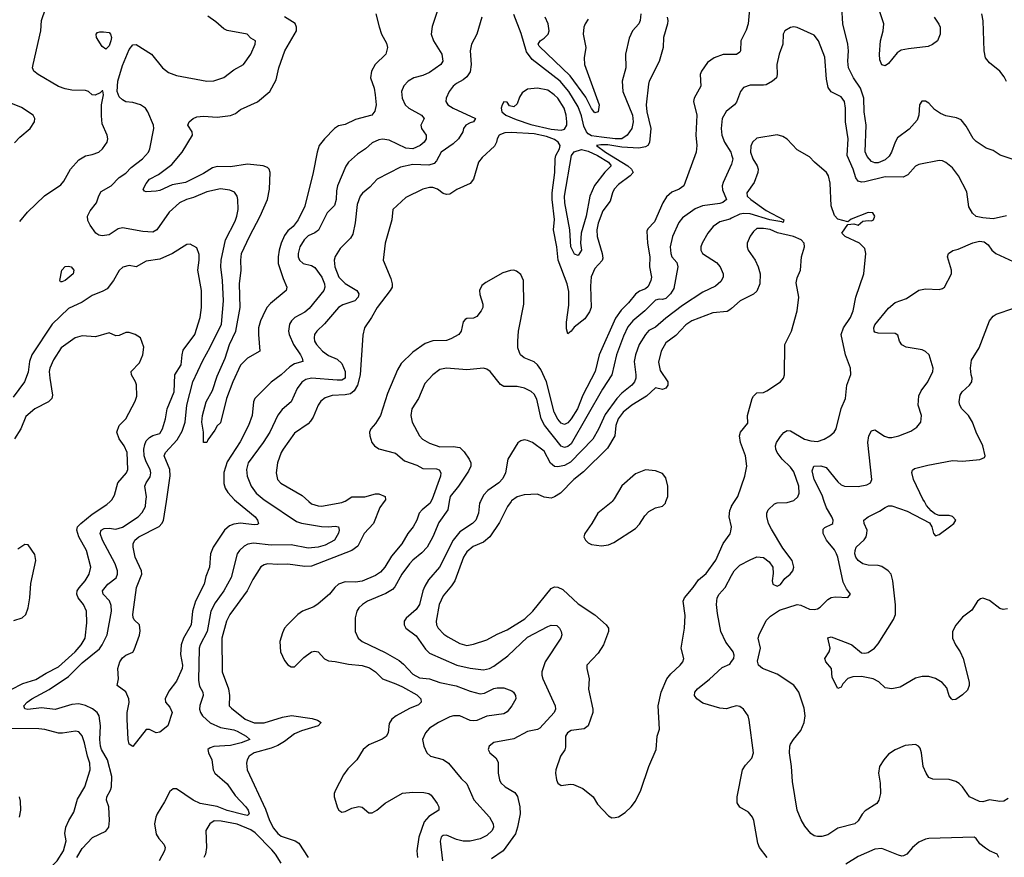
# Model space of a CAD drawing. Header units: inches. Extents: x 1954678 to 2060271, y 904822 to 1016299.
# Tile 245 of 256: x 2005780 to 2011617, y 957892 to 962855. Entities that reach past the tile are written whole.
import ezdxf

# ---------------------------------------------------------------- set-up
doc = ezdxf.new("R2010")
doc.units = ezdxf.units.IN
doc.header["$MEASUREMENT"] = 0
for name, color, linetype in [('C0905', 7, 'Continuous'), ('C0906', 7, 'Continuous'), ('C0915', 7, 'Continuous'), ('C0916', 7, 'Continuous')]:
    doc.layers.add(name, color=color, linetype=linetype)

msp = doc.modelspace()

# ---------------------------------------------------------------- linework, layer by layer
at = {"layer": 'C0905', "color": 5}
for points, elevation in [([(2005730, 958886.6), (2005798.7, 958921.3), (2005875.1, 958944.9), (2005936.7, 958983.3), (2006010, 959020.7), (2006109.9, 959110), (2006144.7, 959150), (2006168.6, 959190), (2006179, 959281), (2006177, 959350), (2006157.5, 959390), (2006126.2, 959430), (2006119.3, 959450), (2006121.7, 959470), (2006132, 959488), (2006168.2, 959530), (2006192.4, 959570), (2006202.8, 959610), (2006175.8, 959710), (2006131, 959790), (2006118.4, 959830), (2006122.7, 959850), (2006142.6, 959870), (2006210, 959925.1), (2006297, 959983), (2006315.9, 960000)], 680), ([(2006119.5, 957890), (2006150, 957943.6), (2006211.4, 958008.6), (2006290, 958046.7), (2006308.9, 958071.1), (2006312, 958110), (2006308.2, 958190), (2006295.5, 958230), (2006296.5, 958250), (2006318.2, 958290), (2006323.5, 958310), (2006325.7, 958370), (2006299.7, 958470), (2006265.3, 958530), (2006259.6, 958550), (2006255.4, 958590), (2006259.9, 958670), (2006251.2, 958730), (2006240.2, 958750), (2006212.4, 958772.4), (2006170, 958791.3), (2006130, 958800.4), (2006090, 958797.6), (2005990, 958768.3), (2005910, 958777.4), (2005827.9, 958767.9), (2005811.5, 958771.5), (2005805.1, 958790), (2005823.5, 958810), (2005853, 958830), (2005954.7, 958885.3), (2006070, 958962.9), (2006150, 959044.2), (2006253.3, 959126.7), (2006269.9, 959150), (2006298.7, 959210), (2006323.6, 959350), (2006323.2, 959383.2), (2006312.1, 959412.1), (2006274.5, 959450), (2006271.7, 959470), (2006303.5, 959510), (2006352.2, 959547.8), (2006360.6, 959570), (2006359.2, 959590), (2006346.6, 959630), (2006270.5, 959770), (2006257.8, 959810), (2006264, 959830), (2006280.8, 959839.2), (2006310, 959841.4), (2006350, 959837), (2006390, 959848.9), (2006481.8, 959910), (2006505.8, 959934.2), (2006525.7, 959970), (2006528.7, 960000)], 660), ([(2007065.6, 960000), (2007176.1, 959910), (2007190.2, 959890), (2007195.3, 959870), (2007190, 959862.9), (2007170, 959861.5), (2007090, 959871.3), (2007050, 959865.2), (2007024.8, 959855.2), (2006995.2, 959830), (2006926.3, 959730), (2006911.5, 959690), (2006905.5, 959610), (2006884.2, 959555.8), (2006874.3, 959510), (2006822.5, 959410), (2006804.5, 959350), (2006796.1, 959270), (2006750.7, 959190), (2006738.1, 959150), (2006734.3, 959094.3), (2006745.5, 959030), (2006743.2, 959010), (2006710, 958934.7), (2006663.3, 958876.7), (2006642.6, 958830), (2006644.9, 958810), (2006670, 958780.7), (2006683, 958750), (2006658, 958670), (2006610, 958632.3), (2006589.3, 958629.3), (2006550, 958649), (2006530, 958648.7), (2006450, 958549), (2006430, 958562), (2006423.6, 958590), (2006416.4, 958710), (2006418, 958750), (2006428.5, 958808.5), (2006427.3, 958830), (2006410, 958871.8), (2006357.2, 958910), (2006366, 958950), (2006360.9, 959010), (2006373.6, 959050), (2006390, 959074), (2006410, 959090.4), (2006450, 959107.7), (2006459.4, 959120.6), (2006490, 959207.3), (2006494.6, 959234.6), (2006490, 959269), (2006458.4, 959298.4), (2006452.1, 959312.1), (2006450.8, 959330.8), (2006471.6, 959490), (2006505, 959570), (2006502.2, 959590), (2006464.8, 959670), (2006451.9, 959730), (2006453.1, 959750), (2006463.1, 959770), (2006486.9, 959790), (2006607.3, 959852.7), (2006623.7, 959870), (2006632.2, 959887.8), (2006649.5, 960000)], 640), ([(2007244.9, 960000), (2007420.7, 959880.7), (2007450, 959870.7), (2007570, 959851.4), (2007610.7, 959849.3), (2007650, 959853.7), (2007670, 959850.2), (2007674.7, 959830), (2007670, 959812.7), (2007646.5, 959770), (2007590, 959741.8), (2007550, 959728.5), (2007490, 959723.7), (2007390, 959742.5), (2007270, 959741.8), (2007166, 959754), (2007132.2, 959747.8), (2007110, 959735.1), (2007083.2, 959710), (2007069.2, 959690), (2007033.6, 959550), (2006990.1, 959469.9), (2006939.6, 959400.4), (2006913.1, 959350), (2006890.5, 959230), (2006849.6, 959150), (2006844, 959130), (2006839.2, 958939.2), (2006846.5, 958906.5), (2006866, 958870), (2006868.4, 958850), (2006848.7, 958791.3), (2006846.3, 958770), (2006851.3, 958750), (2006863.1, 958730), (2006910, 958688.6), (2006970, 958660.3), (2007050, 958646.2), (2007070, 958638.8), (2007123.6, 958610), (2007143.8, 958590), (2007092.2, 958570), (2007030, 958554.6), (2006930, 958548), (2006910, 958541), (2006895.3, 958530), (2006898.9, 958510), (2006918.2, 958470), (2006926.5, 958410), (2006937.5, 958390), (2007010, 958327.6), (2007057.6, 958257.6), (2007120.9, 958190), (2007134.3, 958170), (2007140.2, 958150), (2007130, 958138.7), (2007110, 958142.4), (2007010, 958168.4), (2006950, 958192.4), (2006849.7, 958210), (2006809.3, 958229.3), (2006710, 958297.7), (2006690, 958297.4), (2006670, 958281.7), (2006639, 958221), (2006595, 958150), (2006586.3, 958130), (2006578.6, 958090), (2006589, 958029), (2006604, 958004), (2006634.3, 957970), (2006642, 957950), (2006638.6, 957930), (2006607.8, 957870)], 660), ([(2007940.9, 960000), (2007915.3, 959964.7), (2007878.1, 959870), (2007822.7, 959810), (2007785, 959735), (2007749.2, 959710), (2007510, 959616.6), (2007470, 959614.4), (2007370, 959628.5), (2007310, 959626), (2007250, 959630.5), (2007230, 959625.2), (2007210, 959612.3), (2007161.6, 959538.4), (2007128.8, 959470), (2007025.5, 959330), (2007006.7, 959290), (2006977.5, 959190), (2006979.6, 958990), (2007018.8, 958890), (2007024.4, 958850), (2007022, 958790), (2007036.2, 958776.2), (2007116.5, 958710), (2007170, 958688.9), (2007230, 958687.7), (2007337.5, 958722.5), (2007391.4, 958731.4), (2007514.5, 958714.5), (2007544.8, 958704.8), (2007568, 958690), (2007550, 958669.8), (2007450, 958641.3), (2007410, 958623.7), (2007350, 958577), (2007310, 958553.3), (2007270, 958537.5), (2007170, 958509.8), (2007139.7, 958490), (2007127.8, 958470), (2007124.3, 958450), (2007128.6, 958410), (2007237.1, 958177.1), (2007261.2, 958110), (2007284.3, 958064.3), (2007310, 958032.2), (2007330, 958016.3), (2007413, 957990), (2007435.6, 957975.6), (2007490.8, 957890)], 680), ([(2008217.9, 960000), (2008212.7, 959990), (2008165.2, 959950), (2008148.4, 959930), (2008134.8, 959890), (2008113.2, 959850), (2008080.9, 959810), (2008044.6, 959750), (2007983.3, 959676.7), (2007944.3, 959610), (2007919.1, 959580.9), (2007890, 959560.7), (2007810, 959528.1), (2007770, 959522.1), (2007710, 959524.3), (2007670, 959510.6), (2007647.6, 959490), (2007616.9, 959450), (2007550, 959392.7), (2007523.2, 959376.8), (2007455.8, 959350), (2007428.7, 959330), (2007366.7, 959270), (2007350, 959249.4), (2007337.4, 959222.6), (2007322.6, 959170), (2007326.9, 959110), (2007350, 959058.4), (2007370, 959032.4), (2007390, 959019.5), (2007410, 959019.5), (2007465.3, 959074.7), (2007510, 959108.9), (2007530, 959113.1), (2007549, 959109), (2007587.4, 959067.4), (2007610, 959055.8), (2007650, 959052.2), (2007730, 959035.5), (2007810, 959028.9), (2007853.4, 959013.4), (2007889.3, 958990), (2007930, 958948.4), (2008010, 958920.1), (2008050, 958901), (2008133.7, 958853.7), (2008157.8, 958830), (2008160.8, 958810), (2008145.1, 958794.9), (2008090, 958773.3), (2008012.3, 958730), (2007986.4, 958710), (2007970, 958683.7), (2007964.2, 958630), (2007953.2, 958606.8), (2007928.4, 958591.6), (2007850, 958558.1), (2007816.6, 958530), (2007779.2, 958470), (2007724.8, 958415.2), (2007699.4, 958380.6), (2007651.6, 958290), (2007643.6, 958270), (2007643.6, 958250), (2007663.9, 958183.9), (2007671.3, 958171.3), (2007690, 958158.9), (2007710, 958162.3), (2007750, 958183.1), (2007790, 958192.7), (2007810, 958188), (2007850, 958155.8), (2007870, 958155.3), (2007897.6, 958170), (2007947.6, 958212.4), (2008050, 958272.6), (2008110, 958277.7), (2008176.1, 958276.1), (2008204.9, 958270), (2008219.4, 958259.4), (2008255.5, 958210), (2008265.2, 958190), (2008265.3, 958170), (2008206, 958134), (2008178, 958102), (2008146.6, 958010), (2008135.3, 957930), (2008139, 957890)], 720), ([(2007494.9, 960000), (2007510, 959986.6), (2007550, 959973.6), (2007570, 959972.3), (2007690, 959995), (2007703.8, 960000)], 680), ([(2008326.1, 960000), (2008317.8, 959950), (2008265, 959875), (2008229.1, 959790.9), (2008196, 959730), (2008164.5, 959695.5), (2008110, 959652.2), (2008090, 959630.7), (2008045.6, 959570), (2008004.7, 959495.3), (2007990, 959478.5), (2007950, 959454.6), (2007842.6, 959410), (2007811.6, 959390), (2007791.3, 959370), (2007779.2, 959350), (2007768.2, 959310), (2007768.2, 959230), (2007787.3, 959190), (2007809.6, 959169.6), (2007946, 959106), (2008030, 959056.9), (2008056.2, 959036.2), (2008110, 958976), (2008150, 958954.4), (2008210, 958950.1), (2008270, 958928.4), (2008367.1, 958907.1), (2008450, 958875.6), (2008510, 958861), (2008535.3, 958864.7), (2008590, 958891.1), (2008610, 958896.2), (2008650, 958895.2), (2008697.4, 958877.4), (2008707.3, 958870), (2008719.1, 958850), (2008720.5, 958830), (2008698, 958790), (2008670, 958753.3), (2008650, 958742.3), (2008550, 958727.9), (2008490, 958703.2), (2008470, 958700.2), (2008450, 958702.5), (2008390, 958730.5), (2008351.3, 958730), (2008330, 958724.2), (2008262, 958690), (2008210, 958656), (2008185.7, 958630), (2008168.5, 958590), (2008175.3, 958550), (2008192.7, 958510), (2008214.8, 958490), (2008290, 958470.2), (2008322, 958450), (2008397.6, 958357.6), (2008430, 958326.4), (2008472.1, 958232.1), (2008564.9, 958130), (2008586.9, 958090), (2008589.1, 958070), (2008580.7, 958050), (2008550, 958021.4), (2008510, 958001.5), (2008450, 957986.9), (2008410, 957986.5), (2008370, 957996.8), (2008310, 958023.5), (2008290, 958021.1), (2008284, 958016), (2008278, 958010), (2008271.8, 957988.2), (2008287.1, 957870)], 740), ([(2008511.2, 960000), (2008506.2, 959990), (2008500.2, 959930), (2008484.5, 959890), (2008464.4, 959870), (2008390, 959819.8), (2008349.2, 959770.8), (2008268.2, 959611.8), (2008204, 959536), (2008180.9, 959499.1), (2008169.4, 959470), (2008150, 959389.7), (2008130, 959360.4), (2008071.5, 959308.5), (2008059.5, 959290), (2008058.7, 959270), (2008069.4, 959249.4), (2008130, 959204.7), (2008184.8, 959124.8), (2008210, 959102), (2008370.6, 959030.6), (2008450, 959012.8), (2008530, 959002.6), (2008566, 959010), (2008590, 959023.9), (2008674.6, 959085.4), (2008790, 959195.9), (2008910, 959259.6), (2008930, 959267), (2008964.7, 959264.7), (2008980.5, 959250), (2008990.3, 959230), (2008993.4, 959210), (2008987.2, 959190), (2008895.4, 959050), (2008874.5, 958990), (2008874.7, 958970), (2008881.5, 958950), (2008954, 958790), (2008956.4, 958770), (2008949.4, 958750), (2008864.1, 958655.9), (2008850, 958649), (2008790, 958636.8), (2008710, 958593.8), (2008590, 958572.8), (2008563.8, 958550), (2008558, 958530), (2008568, 958510), (2008601.8, 958481.8), (2008616.3, 958456.3), (2008616.9, 958390), (2008624.7, 958350), (2008632.8, 958332.8), (2008657.6, 958310), (2008715.2, 958275.2), (2008731, 958251), (2008745.2, 958190), (2008746.2, 958150), (2008731.9, 958070), (2008718.8, 958030), (2008646, 957930), (2008576.9, 957883.1)], 760), ([(2008693.9, 960000), (2008671, 959970), (2008624.3, 959875.7), (2008567.1, 959790), (2008530, 959758.1), (2008467.5, 959732.5), (2008430, 959702.5), (2008411.4, 959670), (2008358.9, 959530), (2008339.9, 959500.1), (2008290, 959441.8), (2008267.5, 959390), (2008248.8, 959290), (2008250.2, 959270), (2008260.7, 959250), (2008294.4, 959214.4), (2008317.5, 959197.5), (2008390, 959158.5), (2008430, 959147.7), (2008470, 959155.2), (2008550, 959180.2), (2008610, 959214.7), (2008670, 959239.3), (2008774.6, 959305.4), (2008822.2, 959350), (2008930, 959484.7), (2008950, 959493.7), (2008970, 959492.7), (2008998.9, 959478.9), (2009090, 959393), (2009188.6, 959328.6), (2009257.3, 959270), (2009270.8, 959250), (2009271, 959230), (2009240.3, 959150), (2009210, 959100.9), (2009142, 959030), (2009141.6, 959010), (2009156, 958950), (2009152.7, 958887.3), (2009178.4, 958770), (2009177.3, 958750), (2009150.4, 958670), (2009127, 958653), (2009050, 958643), (2009027.6, 958630), (2009015.2, 958610), (2009016.5, 958543.5), (2009011.5, 958528.5), (2008985.5, 958490), (2008958, 958410), (2008957.1, 958390), (2008963, 958350), (2008971, 958330), (2008990, 958317.3), (2009044.5, 958324.5), (2009062.5, 958322.5), (2009118.8, 958298.8), (2009178.8, 958250), (2009205.5, 958205.5), (2009270, 958138), (2009290, 958126), (2009310, 958126.8), (2009330, 958130.7), (2009370, 958158), (2009404.5, 958190), (2009430, 958224), (2009462.4, 958290), (2009509.6, 958430), (2009554, 958530), (2009559.6, 958610), (2009572.6, 958650), (2009566, 958790), (2009582, 958870), (2009616.9, 958950), (2009640.5, 958979.5), (2009696.2, 959030), (2009711.8, 959050), (2009717, 959070), (2009701.6, 959130), (2009720.4, 959250), (2009724.2, 959324.2), (2009712.4, 959410), (2009721, 959430), (2009772.8, 959490), (2009804.2, 959535.8), (2009850, 959573.1), (2009907.4, 959652.6), (2009950, 959750.4), (2009991, 959809), (2009996.4, 959823.6), (2009998.9, 959850), (2009986, 959910), (2009990, 959946), (2009999.1, 959970), (2010000, 959971.5)], 780), ([(2009292.3, 960000), (2009286.6, 959993.4), (2009206.5, 959930), (2009172.7, 959870), (2009130.3, 959810), (2009125.2, 959790), (2009133.4, 959770), (2009150, 959754.6), (2009170, 959744.5), (2009230, 959736.5), (2009270, 959742.4), (2009303.1, 959756.9), (2009430, 959840.2), (2009454.5, 959865.5), (2009485.4, 959914.6), (2009510, 959940.4), (2009550, 959962), (2009590, 959972.2), (2009607.8, 959990), (2009611.2, 960000)], 820), ([(2005745, 959295), (2005794.5, 959310), (2005816.9, 959330), (2005830.7, 959369.3), (2005840.2, 959430), (2005845.2, 959514.8), (2005875.3, 959650), (2005870, 959685.2), (2005830, 959744), (2005810, 959746), (2005770, 959718.4)], 720), ([(2010000, 959122.6), (2009966.3, 959166.3), (2009936.1, 959230), (2009915.9, 959335.9), (2009911.8, 959390), (2009915.5, 959430), (2009926.9, 959450), (2009962.6, 959490), (2010000, 959561.6)], 760), ([(2010000, 958780.5), (2009970, 958771.8), (2009930, 958775.1), (2009830, 958805.7), (2009793.3, 958830), (2009779.7, 958850), (2009781.7, 958870), (2009797.4, 958890), (2009870, 958947.9), (2009943.5, 959016.5), (2009990, 959036.5), (2010000, 959051)], 760), ([(2005741.6, 957670), (2005867.3, 957752.7), (2005942.8, 957810), (2006002.2, 957870), (2006039.1, 957930), (2006055.5, 957990), (2006048.3, 958031.7), (2006053.9, 958070), (2006070.9, 958109.1), (2006100.8, 958159.2), (2006123.7, 958236.3), (2006165.7, 958310), (2006197.4, 958410), (2006195.8, 958450), (2006181.4, 958490), (2006163.9, 958570), (2006150, 958611.5), (2006130, 958635.1), (2006110, 958639.2), (2006033.4, 958626.6), (2006010, 958627.2), (2005930, 958649.8), (2005893.8, 958653.8), (2005730, 958655.5)], 680), ([(2005779.2, 958130), (2005787.7, 958170), (2005785.2, 958225.2), (2005778, 958250)], 720), ([(2007330, 957857.6), (2007297, 957910), (2007275.5, 957935.5), (2007176, 958036), (2007150, 958054.5), (2007070, 958087.7), (2006974.3, 958105.7), (2006932.7, 958107.3), (2006907.4, 958090), (2006883.2, 958050), (2006887.6, 957950), (2006882, 957910), (2006872.6, 957890)], 680)]:
    msp.add_lwpolyline(points, dxfattribs=dict(at, elevation=elevation))
at = {"layer": 'C0906', "color": 5}
for points, elevation in [([(2005780.1, 961659.9), (2005825.9, 961714.1), (2005927.8, 961812.2), (2006023.4, 961876.6), (2006042.2, 961897.8), (2006082.2, 961970), (2006130, 962024.7), (2006170, 962047.6), (2006210, 962055.8), (2006248.9, 962071.1), (2006271.5, 962090), (2006298.4, 962130), (2006302.9, 962150), (2006299.6, 962170), (2006270, 962239), (2006264.8, 962284.8), (2006265.9, 962350), (2006277, 962410), (2006272.8, 962432.8), (2006270, 962434.3), (2006258, 962422), (2006228.2, 962408.2), (2006210, 962410.8), (2006188.7, 962428.7), (2006170, 962436.1), (2006090, 962437.4), (2006050, 962444.9), (2006010, 962460.2), (2005889.6, 962530), (2005864.2, 962550), (2005860.1, 962560.1), (2005856.3, 962570), (2005859.2, 962590), (2005906.3, 962790), (2005909.8, 962850), (2005956.9, 962990)], 660), ([(2008256.1, 962910), (2008224.8, 962815.2), (2008219.6, 962770), (2008233.6, 962730), (2008282, 962650), (2008289.2, 962610), (2008276.5, 962590), (2008210, 962542.1), (2008170, 962523.6), (2008117.1, 962510), (2008082.4, 962490), (2008057.3, 962462.7), (2008043.9, 962430), (2008048.2, 962390), (2008064.7, 962350), (2008086.2, 962330), (2008162.3, 962290), (2008177.7, 962270), (2008158.3, 962230), (2008162.6, 962210), (2008190.4, 962170), (2008190.3, 962150), (2008176.9, 962130), (2008154.6, 962110), (2008110, 962089.4), (2008070, 962093), (2007970, 962141.7), (2007930, 962147), (2007910, 962142.8), (2007870, 962125.7), (2007830.1, 962089.9), (2007782.6, 962057.4), (2007729.3, 962010.7), (2007712.8, 961987.2), (2007664.5, 961870), (2007658.3, 961841.7), (2007657, 961790), (2007645.9, 961754.1), (2007603.6, 961710), (2007552.1, 961607.9), (2007530, 961591.6), (2007490, 961574.8), (2007466.5, 961550), (2007441.1, 961510), (2007431.4, 961470), (2007431.7, 961450), (2007438.7, 961430), (2007460.7, 961410), (2007510, 961398), (2007530, 961386.2), (2007571.6, 961330), (2007587.8, 961290), (2007589.5, 961270), (2007582.6, 961250), (2007496.1, 961143.9), (2007470, 961121.9), (2007410.6, 961089.4), (2007391.2, 961070), (2007379.7, 961050), (2007373.4, 961010), (2007377.4, 960990), (2007403.3, 960930), (2007445.5, 960870), (2007455.2, 960850), (2007457.6, 960830), (2007410, 960815.2), (2007381.8, 960798.2), (2007330, 960750.6), (2007270, 960707.1), (2007173.4, 960610), (2007166.5, 960590), (2007159, 960510), (2007136.1, 960450), (2007086.3, 960353.7), (2007010, 960235.9), (2006990, 960172.7), (2006990, 960106.8), (2006998.4, 960078.4), (2007013.5, 960053.5), (2007053.4, 960010), (2007065.6, 960000)], 640), ([(2006649.5, 960000), (2006673.1, 960153.1), (2006670.4, 960190.4), (2006636.5, 960270), (2006643.5, 960290), (2006714, 960366), (2006743, 960417), (2006760.6, 960470), (2006771.7, 960570), (2006807.1, 960710), (2006865, 960835), (2006910, 960914.2), (2006975.5, 961050), (2006987.8, 961190), (2006982, 961310), (2006972.1, 961390), (2006973.8, 961430), (2007001.1, 961550), (2007058.2, 961661.8), (2007068.2, 961690), (2007075.9, 961730), (2007073.3, 961790), (2007069.7, 961810), (2007053.3, 961833.3), (2007025.4, 961845.4), (2006970, 961852.3), (2006890, 961834.9), (2006810, 961800.9), (2006768.4, 961790), (2006728, 961770), (2006666.3, 961713.7), (2006592.8, 961610), (2006570, 961597), (2006510, 961599.1), (2006390, 961622.2), (2006363.7, 961616.3), (2006310, 961580.4), (2006270, 961575.1), (2006250, 961578), (2006230.9, 961590.9), (2006196.9, 961636.9), (2006184.7, 961664.7), (2006182.4, 961690), (2006197, 961723), (2006235.9, 961770), (2006249.2, 961810.8), (2006263.9, 961836.1), (2006322.2, 961870), (2006370, 961920.8), (2006410, 961944.9), (2006440.4, 961979.6), (2006509, 962030), (2006544.2, 962070), (2006552.2, 962090), (2006575, 962210), (2006572.7, 962230), (2006538.8, 962310), (2006526, 962330), (2006495.6, 962350), (2006450, 962365.2), (2006410, 962369.2), (2006390, 962379.3), (2006370, 962398), (2006357.8, 962430), (2006362.4, 962490), (2006390, 962583.2), (2006430, 962679), (2006450, 962705.4), (2006470, 962708.2), (2006560.7, 962650), (2006626.7, 962570), (2006661.9, 962541.9), (2006710, 962524.2), (2006890, 962490.3), (2006930, 962493.4), (2006990, 962513.1), (2007050, 962558), (2007107.3, 962590), (2007151.2, 962650), (2007175.1, 962710), (2007177.2, 962730), (2007150, 962746), (2007129.2, 962770), (2007010.9, 962790.9), (2006990, 962801.1), (2006943, 962843), (2006896, 962876)], 640), ([(2007891, 962890), (2007911.9, 962811.9), (2007925.8, 962770), (2007955.4, 962715.4), (2007959.7, 962690), (2007951.3, 962650), (2007887.6, 962590), (2007865.5, 962550), (2007860.2, 962510), (2007880.7, 962450), (2007888.2, 962410), (2007893, 962350), (2007886.2, 962313.8), (2007867.7, 962290), (2007770, 962262.8), (2007710, 962233.8), (2007670, 962226.4), (2007645.5, 962210), (2007586.2, 962150), (2007556.1, 962110), (2007542.7, 962070), (2007519.9, 961950), (2007470.6, 961750), (2007431.4, 961670), (2007400.5, 961630), (2007370, 961604.7), (2007350, 961576.2), (2007329.4, 961530.6), (2007317.7, 961490), (2007312.4, 961450), (2007313.2, 961410), (2007341.5, 961321.5), (2007364.2, 961270), (2007360.4, 961250), (2007267.5, 961172.5), (2007248.1, 961151.9), (2007235.5, 961130), (2007206.7, 961070), (2007196.3, 961030), (2007194.8, 960990), (2007204, 960890), (2007130.1, 960849.9), (2007090, 960807.6), (2007043.2, 960710), (2007006.5, 960610), (2006970, 960466), (2006950, 960448), (2006937.3, 960422.7), (2006894.8, 960365.2), (2006890, 960349), (2006869.3, 960350), (2006869.4, 960410), (2006859.6, 960470), (2006864, 960510), (2006885.8, 960590), (2006923, 960657), (2006950, 960742), (2006997.4, 960850), (2007022.9, 960930), (2007061.6, 961010), (2007086.9, 961150), (2007082.7, 961290), (2007092.6, 961370), (2007091.4, 961430), (2007095.8, 961470), (2007142.2, 961570), (2007206.2, 961690), (2007248.5, 961790), (2007260.8, 961850), (2007265.9, 961950), (2007258.6, 961970), (2007250, 961979.8), (2007224, 961990), (2007130, 961998.7), (2007030, 961983.7), (2006950, 961986), (2006922.4, 961977.6), (2006870, 961944), (2006763, 961890), (2006684.2, 961875.8), (2006610, 961842.9), (2006590, 961838.3), (2006530, 961835.3), (2006519.7, 961839.7), (2006512.4, 961850), (2006530, 961884.9), (2006549.7, 961910), (2006602, 961938), (2006682.3, 961997.7), (2006743.5, 962070), (2006804.5, 962170), (2006802.7, 962190), (2006777.2, 962230), (2006785.2, 962250), (2006809, 962270), (2006830, 962279.1), (2006870, 962283.8), (2006950, 962277), (2007030, 962287.2), (2007059.8, 962300.2), (2007090, 962323.2), (2007190, 962369.1), (2007262.3, 962430), (2007301.1, 962498.9), (2007315.6, 962570), (2007352.5, 962670), (2007421, 962790), (2007422, 962810), (2007412.5, 962832.5), (2007350, 962872.4)], 620), ([(2008519.3, 962870), (2008489.2, 962770), (2008458.5, 962710), (2008450.2, 962670), (2008456.8, 962590), (2008450, 962546), (2008430, 962516.4), (2008410, 962498.3), (2008370, 962478), (2008350, 962460.7), (2008325.3, 962430), (2008308.7, 962390), (2008307, 962370), (2008318.4, 962350), (2008350.3, 962330), (2008483, 962270), (2008470.4, 962250), (2008450, 962244.4), (2008425.2, 962230), (2008411.3, 962210), (2008407.2, 962190), (2008380.5, 962150), (2008350, 962119.2), (2008278.3, 962070), (2008250, 962018.3), (2008236.7, 962003.3), (2008206.2, 961993.8), (2008110, 961997.6), (2008038.5, 961981.5), (2007899.5, 961910), (2007856.3, 961863.7), (2007812.2, 961827.8), (2007799.2, 961810), (2007780.6, 961759.4), (2007768.3, 961651.7), (2007755.2, 961584.8), (2007740.2, 961559.8), (2007680.1, 961499.9), (2007650, 961451.3), (2007644.1, 961430), (2007648.5, 961390), (2007671.6, 961330), (2007710, 961292.4), (2007779.5, 961250), (2007790.3, 961230), (2007787, 961210), (2007766, 961190), (2007695.3, 961164.7), (2007670, 961149.8), (2007586.2, 961053.8), (2007541.2, 961010), (2007528.5, 960990), (2007524.8, 960970), (2007527.9, 960950), (2007538.9, 960930), (2007574.4, 960890), (2007610, 960864.8), (2007662.6, 960842.6), (2007690, 960817.3), (2007708.8, 960770), (2007709.4, 960730.6), (2007690, 960719.1), (2007661.6, 960718.4), (2007509.2, 960730.8), (2007476.9, 960723.1), (2007452.7, 960707.3), (2007424.8, 960670), (2007390.1, 960589.9), (2007335.3, 960544.7), (2007310, 960511.1), (2007262.2, 960410), (2007223.8, 960350), (2007133.7, 960230), (2007124, 960190), (2007127.7, 960150), (2007152.7, 960090), (2007181.6, 960050), (2007230.2, 960010), (2007244.9, 960000)], 660), ([(2009618.9, 962870), (2009622.6, 962850), (2009620.7, 962830), (2009596.1, 962750), (2009595.3, 962690), (2009571.9, 962608.1), (2009511.3, 962490), (2009507.9, 962472.1), (2009493.5, 962350), (2009498.3, 962310), (2009521.5, 962210), (2009513, 962127), (2009502.9, 962110), (2009490, 962101.4), (2009450, 962093.4), (2009350, 962099), (2009266.9, 962113.1), (2009225.5, 962114.5), (2009200.3, 962110), (2009251.9, 962070), (2009384.4, 961990), (2009406.8, 961970), (2009416.4, 961950), (2009399.3, 961930), (2009330, 961878.9), (2009304.7, 961850), (2009294.2, 961830), (2009281, 961779), (2009237, 961723), (2009208.8, 961650), (2009201, 961610), (2009203.1, 961570), (2009233.3, 961470), (2009237.4, 961442.6), (2009232.8, 961427.2), (2009190, 961379.8), (2009168.6, 961331.4), (2009163.1, 961276.9), (2009167, 961150), (2009157, 961123), (2009130, 961081.8), (2009066.8, 961033.2), (2009050, 961009.4), (2009030, 960994), (2009022.5, 961022.5), (2009022, 961062), (2009035.8, 961164.2), (2009036.4, 961243.6), (2009025.1, 961290), (2008971.7, 961430), (2008963.9, 961510), (2008945.4, 961610), (2008949.6, 961670.4), (2008936.3, 961790), (2008936.3, 961830), (2008953, 961950), (2008954, 962030), (2008957.9, 962050), (2008980.2, 962090), (2008983.8, 962110), (2008972.7, 962130), (2008950, 962145.3), (2008902.1, 962162.1), (2008830, 962179.1), (2008692.7, 962187.3), (2008656, 962184), (2008630, 962174.5), (2008622, 962170), (2008610.3, 962150), (2008606.7, 962130), (2008595.1, 962104.9), (2008521.7, 962038.3), (2008500.2, 962010), (2008470.2, 961910), (2008450, 961885.1), (2008371.4, 961848.6), (2008330, 961822), (2008310, 961819.1), (2008290, 961824.8), (2008256.3, 961850), (2008230, 961859.8), (2008210, 961860.7), (2008170, 961850.8), (2008070, 961802), (2007991.7, 961730), (2007985.5, 961670), (2007946, 961530), (2007935.5, 961430), (2007981.1, 961321.1), (2007988.1, 961290), (2007987.2, 961270), (2007976.6, 961250), (2007899.8, 961150), (2007866.2, 961090), (2007823.2, 961030), (2007813.7, 960986.3), (2007799.2, 960750), (2007783.5, 960690), (2007763.3, 960656.7), (2007741.5, 960638.5), (2007710, 960631.4), (2007631.8, 960628.2), (2007590, 960613.8), (2007566, 960594), (2007549.1, 960570.9), (2007520.3, 960499.7), (2007504.9, 960475.1), (2007490, 960459.8), (2007410, 960404), (2007342.7, 960310), (2007331, 960290), (2007309.3, 960230), (2007300.7, 960170), (2007309.3, 960130), (2007327.7, 960107.7), (2007455.3, 960035.3), (2007494.9, 960000)], 680), ([(2009462, 962890), (2009459, 962850), (2009450.1, 962829.9), (2009412.7, 962790), (2009393.7, 962746.3), (2009372.1, 962650), (2009373.8, 962570), (2009351.3, 962490), (2009355.6, 962430), (2009413.6, 962290), (2009417, 962250), (2009408, 962210), (2009381.5, 962170), (2009350.4, 962149.6), (2009310.3, 962149.7), (2009230, 962159), (2009170, 962167.4), (2009150, 962177.8), (2009139.4, 962190), (2009124.4, 962224.4), (2009110, 962284.8), (2009090, 962338), (2009036.1, 962430), (2008984.2, 962490), (2008818.6, 962618.6), (2008784.1, 962664.1), (2008753, 962773), (2008710, 962885.1)], 660), ([(2009150, 962857.9), (2009131.9, 962830), (2009123.7, 962810), (2009120.9, 962770), (2009137.1, 962690), (2009126.4, 962630), (2009128.3, 962590), (2009216.2, 962350), (2009210, 962308.7), (2009190, 962302.7), (2009170, 962329.6), (2009136, 962396), (2009042.6, 962522.6), (2008859.1, 962699.1), (2008852.9, 962710), (2008865, 962730), (2008890, 962746.2), (2008912, 962770), (2008918.1, 962790), (2008913.4, 962830), (2008894.7, 962870)], 640), ([(2010000, 962648.7), (2009950, 962649), (2009896.5, 962630), (2009857.9, 962602.1), (2009822.3, 962550), (2009813.5, 962530), (2009818.1, 962461.9), (2009778.4, 962390), (2009775, 962370), (2009793.3, 962290), (2009787.5, 962170), (2009795, 962110), (2009789.4, 962070), (2009716.5, 961870), (2009689.6, 961850.4), (2009646.4, 961833.6), (2009614.6, 961805.4), (2009593, 961770), (2009542.5, 961657.5), (2009503.7, 961616.3), (2009497.2, 961602.8), (2009500.9, 961530), (2009516.1, 961450), (2009513.3, 961390), (2009525.7, 961330), (2009521.6, 961310), (2009505.5, 961274.5), (2009490, 961260.9), (2009454.2, 961245.8), (2009430.6, 961229.4), (2009390, 961177.7), (2009346, 961134), (2009313, 961087), (2009215.7, 960870), (2009191.1, 960770), (2009119, 960630), (2009087.4, 960550), (2009050, 960489.3), (2009030, 960466.9), (2009010, 960455.9), (2008990, 960464.1), (2008970, 960487.5), (2008949.3, 960529.3), (2008902.4, 960710), (2008870, 960783.2), (2008850, 960810.5), (2008830, 960827.2), (2008770, 960851.4), (2008749.9, 960869.9), (2008742.8, 960882.8), (2008733.9, 960910), (2008732.3, 960950), (2008737.2, 961010), (2008767.9, 961170), (2008767.3, 961310), (2008750, 961345.1), (2008725.9, 961365.9), (2008710, 961371.1), (2008690, 961369.7), (2008645.1, 961354.9), (2008542.5, 961297.5), (2008520.2, 961279.8), (2008505.2, 961250), (2008506.9, 961226.9), (2008525.3, 961170), (2008524.9, 961150), (2008515.8, 961130), (2008490, 961097), (2008470, 961087.3), (2008430, 961085.1), (2008420.9, 961079.1), (2008410, 961064), (2008397.4, 961010), (2008382.4, 960990), (2008336.1, 960963.9), (2008310, 960955), (2008230, 960951.9), (2008183.4, 960936.6), (2008110, 960885.3), (2008042, 960818), (2008019.3, 960780.7), (2007960, 960640), (2007919.4, 960510), (2007890, 960463.1), (2007862.3, 960430), (2007854, 960410), (2007855.5, 960390), (2007867.9, 960350), (2007883.1, 960330), (2007910, 960312.3), (2008007.2, 960287.2), (2008060.8, 960240.8), (2008134.8, 960214.8), (2008170, 960196.5), (2008250, 960193.9), (2008267.5, 960187.5), (2008276.9, 960170), (2008275.1, 960150), (2008225.5, 960014.5), (2008217.9, 960000)], 720), ([(2005750, 962126.4), (2005780.4, 962159.6), (2005841.6, 962210), (2005867.6, 962250), (2005869.5, 962270), (2005859.3, 962290), (2005790, 962335.6), (2005707.5, 962367.5)], 680), ([(2010000, 962336.5), (2009968.1, 962311.9), (2009943.5, 962270), (2009937.7, 962210), (2009942.6, 962170), (2009958.2, 962130), (2009995.5, 962070), (2010000, 962055)], 740), ([(2010000, 961999.5), (2009949.7, 961890.3), (2009944.9, 961870), (2009946.9, 961846.9), (2009970.2, 961790), (2009947.7, 961772.3), (2009930, 961765.2), (2009828.6, 961751.4), (2009785.2, 961734.8), (2009710, 961680.3), (2009686.9, 961653.1), (2009650, 961569.7), (2009636.1, 961510), (2009639.4, 961470), (2009646, 961450), (2009675.5, 961415.5), (2009682.4, 961390), (2009658.2, 961261.8), (2009637.4, 961230), (2009610, 961202.3), (2009590, 961197.4), (2009570, 961199.8), (2009550, 961192.3), (2009486.8, 961130), (2009415.7, 961070), (2009385.9, 961034.1), (2009360.1, 960979.9), (2009318.1, 960870), (2009290.1, 960750), (2009234.3, 960665.7), (2009050, 960342), (2009030, 960325.6), (2009010, 960320.4), (2008990, 960328.2), (2008891.9, 960451.9), (2008871.4, 960490), (2008846.7, 960606.7), (2008830, 960635.6), (2008812.6, 960652.6), (2008771.8, 960671.8), (2008730, 960680.7), (2008650, 960681.1), (2008630, 960692.8), (2008570, 960769.7), (2008550, 960784.7), (2008530, 960789.7), (2008430, 960780.7), (2008310, 960790.8), (2008270, 960782.2), (2008229, 960750), (2008181.3, 960698.7), (2008143.5, 960610), (2008104.6, 960550), (2008098.5, 960510), (2008107.7, 960470), (2008149.3, 960390), (2008168, 960370), (2008210, 960345), (2008270, 960323.9), (2008350, 960325.7), (2008390, 960319.2), (2008415.3, 960295.3), (2008444.7, 960250), (2008453.7, 960230), (2008454, 960210), (2008440.6, 960179.4), (2008381.1, 960090), (2008331.1, 960030), (2008326.1, 960000)], 740), ([(2010000, 961678.8), (2009990, 961674), (2009930, 961658), (2009891.4, 961630), (2009859.7, 961590), (2009826.3, 961530), (2009818, 961510), (2009817, 961490), (2009828.5, 961470), (2009910, 961416.9), (2009932.8, 961390), (2009951, 961350), (2009950.2, 961330), (2009936.1, 961303.9), (2009904.1, 961275.9), (2009830, 961240.2), (2009710, 961161.8), (2009610, 961086.6), (2009550, 961033.2), (2009510, 961012.4), (2009490.1, 960989.9), (2009452.4, 960930), (2009430, 960869.4), (2009423.7, 960830), (2009432.8, 960750), (2009431.9, 960730), (2009424.5, 960710), (2009409.2, 960690), (2009350, 960642.9), (2009319.2, 960610), (2009250, 960516), (2009211.2, 960428.8), (2009177.9, 960370), (2009046.3, 960233.7), (2009010, 960213.6), (2008970, 960206.2), (2008950, 960207.3), (2008926.5, 960226.5), (2008890, 960298.3), (2008819.7, 960350), (2008790, 960362.4), (2008770, 960364.8), (2008750, 960360.5), (2008732.3, 960347.7), (2008674.4, 960250), (2008660.6, 960170), (2008644.2, 960135.8), (2008620.2, 960110), (2008554.6, 960065.4), (2008530, 960036.9), (2008511.2, 960000)], 760), ([(2006528.7, 960000), (2006531.5, 960028.5), (2006522.7, 960090), (2006529.8, 960110), (2006553.7, 960146.3), (2006557.8, 960170), (2006553.9, 960190), (2006530, 960235.8), (2006518.2, 960270), (2006516.8, 960310), (2006521.5, 960338.5), (2006530, 960358.6), (2006550, 960379.5), (2006570, 960390.9), (2006610, 960403.2), (2006626.8, 960430), (2006644.6, 960490), (2006654.5, 960550), (2006696.5, 960650), (2006698.8, 960750), (2006737.7, 960810), (2006742.9, 960870), (2006750, 960896.4), (2006819, 960990), (2006850.6, 961090), (2006857.8, 961150), (2006857.7, 961250), (2006837, 961370), (2006845, 961430), (2006844.2, 961464.2), (2006830, 961504), (2006790, 961525.2), (2006770, 961523.7), (2006686.4, 961470), (2006610, 961436), (2006530, 961423.9), (2006470, 961391.3), (2006430, 961398.7), (2006391.5, 961388.5), (2006370, 961369.5), (2006337, 961310), (2006299.1, 961260.9), (2006273.8, 961246.2), (2006210, 961220.9), (2006150, 961180.3), (2006070, 961143.2), (2005971.8, 961050), (2005852.1, 960870), (2005838.1, 960830), (2005830, 960767), (2005809.4, 960710), (2005741.7, 960618.3)], 660), ([(2010000, 961144.1), (2009990, 961135.4), (2009973.2, 961126.8), (2009890, 961117.1), (2009764, 961070), (2009730, 961047.1), (2009670, 960983.7), (2009610, 960939.8), (2009582, 960890), (2009566.6, 960826.6), (2009576.5, 960776.5), (2009621.8, 960710), (2009622.2, 960690), (2009610, 960671.2), (2009590, 960663.2), (2009550, 960673.7), (2009496.6, 960623.4), (2009408.9, 960571.1), (2009358.5, 960530), (2009327.4, 960490), (2009314.9, 960450), (2009307.3, 960390), (2009264.2, 960315.8), (2009123.3, 960176.7), (2009065.4, 960130), (2008986.2, 960050), (2008950, 960026.9), (2008930, 960020.6), (2008890, 960025), (2008850, 960044.1), (2008770, 960039.1), (2008730, 960026.9), (2008696.5, 960003.5), (2008693.9, 960000)], 780), ([(2006315.9, 960000), (2006327, 960010), (2006341.9, 960038.1), (2006362, 960110), (2006414.2, 960170), (2006421.5, 960190), (2006418.2, 960290), (2006400.3, 960330), (2006370, 960371.5), (2006356.8, 960410), (2006369.8, 960450.2), (2006410, 960490.4), (2006465.1, 960594.9), (2006475.5, 960624.5), (2006472.2, 960692.2), (2006467.3, 960710), (2006443.1, 960750), (2006441.7, 960770), (2006490, 960822.3), (2006510.8, 960870), (2006515.1, 960915.1), (2006497.2, 960970), (2006465.2, 960990), (2006430, 961001.1), (2006410, 961001), (2006370, 960984), (2006350, 960981.3), (2006310, 960999.6), (2006230, 960976.4), (2006150, 960981.5), (2006108.5, 960970), (2006025.8, 960910), (2005981, 960839), (2005959.1, 960790), (2005955.7, 960770), (2005957.8, 960730), (2005974.9, 960630), (2005970.2, 960610), (2005950.1, 960589.9), (2005870.3, 960550), (2005817.2, 960502.8), (2005787.5, 960430), (2005748.5, 960371.5)], 680), ([(2009611.2, 960000), (2009621.4, 960030), (2009623.1, 960090), (2009610, 960139.3), (2009590, 960165.6), (2009550, 960181.7), (2009490, 960187.6), (2009430, 960164.8), (2009350, 960093.5), (2009305.1, 960014.9), (2009292.3, 960000)], 820), ([(2007703.8, 960000), (2007710, 960002.3), (2007750, 960028.5), (2007826.9, 960026.9), (2007890, 960045), (2007910, 960044.6), (2007945.7, 960030), (2007948.1, 960010), (2007940.9, 960000)], 680)]:
    msp.add_lwpolyline(points, dxfattribs=dict(at, elevation=elevation))
for points, elevation in [([(2006290, 962679.6), (2006270, 962696.9), (2006236.3, 962750), (2006232.7, 962770), (2006241, 962779), (2006255.9, 962784.1), (2006276.6, 962783.4), (2006310, 962778.3), (2006318.3, 962770), (2006323.5, 962750), (2006320.4, 962730), (2006310, 962701)], 640), ([(2008850, 962450.3), (2008790, 962444), (2008758, 962422), (2008743.8, 962396.2), (2008730, 962356), (2008710, 962338), (2008684.6, 962344.6), (2008670, 962366), (2008650, 962369.3), (2008641.1, 962350), (2008634.6, 962330), (2008638.5, 962310), (2008662.8, 962290), (2008723.7, 962263.7), (2008810, 962234.3), (2008930, 962205.5), (2008990, 962200.8), (2009010, 962206.9), (2009023.4, 962230), (2009024.2, 962250), (2009020.5, 962290), (2009008.1, 962330), (2008969.9, 962390), (2008949.4, 962410), (2008910, 962436.9)], 680), ([(2009090, 961456.9), (2009070, 961466.6), (2009048.2, 961510), (2009040.5, 961610), (2009011.6, 961770), (2009009.4, 961810), (2009050.8, 962050), (2009067.8, 962072.2), (2009110, 962086.8), (2009150, 962076.3), (2009205.9, 962050), (2009271.5, 962010), (2009286.6, 961990), (2009249.3, 961950.7), (2009187.7, 961872.3), (2009159, 961810), (2009137.9, 961690), (2009107.8, 961590), (2009103.9, 961530), (2009110.1, 961489.9)], 660), ([(2006030, 961301.2), (2006022.7, 961302.7), (2006019, 961310), (2006029.7, 961370), (2006050, 961391.8), (2006070, 961394.3), (2006086, 961390), (2006102, 961370), (2006096.5, 961350), (2006050, 961309.6)], 640)]:
    msp.add_lwpolyline(points, close=True, dxfattribs=dict(at, elevation=elevation))
at = {"layer": 'C0915', "color": 5}
msp.add_line((2010000, 959971.5, 780), (2010018.1, 960000, 780), dxfattribs=at)
for points, elevation in [([(2010000, 959561.6), (2010014.8, 959590), (2010050, 959622.7), (2010110, 959655.2), (2010150, 959672.6), (2010190, 959668.4), (2010222.3, 959642.3), (2010244.4, 959610), (2010246.9, 959573.1), (2010241.7, 959530), (2010245.7, 959510), (2010270, 959498), (2010290, 959507.6), (2010316.2, 959543.8), (2010347.8, 959570), (2010363.5, 959590), (2010368.3, 959610), (2010358.9, 959650), (2010304.2, 959724.2), (2010236.4, 959836.4), (2010219.8, 959870), (2010209.6, 959910.4), (2010209.5, 959930), (2010218, 959950), (2010253.8, 959986.2), (2010270, 959992.7), (2010330, 959994.3), (2010348.7, 960000)], 760), ([(2011639.1, 958240.9), (2011615.1, 958224.9), (2011590, 958221.4), (2011530, 958232.4), (2011490, 958221), (2011470, 958222.3), (2011409.8, 958249.8), (2011368.8, 958308.8), (2011350, 958329.6), (2011330, 958341.6), (2011290, 958352.8), (2011194.1, 958354.1), (2011170, 958364.5), (2011153.3, 958390), (2011136.9, 958430), (2011127, 958510), (2011118.4, 958538.4), (2011109, 958550), (2011090, 958559.5), (2011030, 958554.3), (2010970, 958528.5), (2010930, 958502.3), (2010902.2, 958470), (2010877.8, 958430), (2010871.4, 958390), (2010880.3, 958330), (2010882.6, 958270), (2010873.7, 958230), (2010860.5, 958210), (2010792.5, 958167.5), (2010773.7, 958146.3), (2010750, 958107), (2010730, 958089.6), (2010630, 958064.2), (2010570, 958024.2), (2010534.8, 958014.8), (2010510, 958014), (2010490, 958019.5), (2010470, 958032.3), (2010435.2, 958075.2), (2010412.7, 958112.7), (2010389.4, 958170), (2010361.7, 958341.7), (2010355.6, 958430), (2010343, 958510), (2010344.7, 958550), (2010350, 958562.8), (2010366.3, 958590), (2010410, 958642.4), (2010429.8, 958690), (2010435.7, 958730), (2010430, 958776), (2010398.8, 958870), (2010370, 958912.3), (2010270, 958976.8), (2010182.7, 959010), (2010159.5, 959030), (2010153.3, 959053.3), (2010170.7, 959130), (2010158, 959190), (2010163.4, 959210), (2010205, 959295), (2010230, 959321.2), (2010283.9, 959356.1), (2010390, 959390.2), (2010410, 959386.3), (2010462.9, 959362.9), (2010490, 959360.1), (2010510, 959364.7), (2010525.8, 959374.2), (2010570, 959419), (2010590, 959431.4), (2010615.8, 959435.8), (2010689.3, 959430.7), (2010706, 959450), (2010681.8, 959481.8), (2010662.6, 959522.6), (2010630, 959669.6), (2010621.7, 959690), (2010610, 959712.9), (2010563.5, 959770), (2010543.1, 959810), (2010544.1, 959835.9), (2010553.9, 959846.1), (2010594.9, 959865.1), (2010599.6, 959870), (2010601.5, 959890), (2010595.3, 959910), (2010562.7, 959962.7), (2010549.7, 960000)], 740), ([(2011635.3, 959364.7), (2011610, 959359.6), (2011590, 959366), (2011530, 959412.4), (2011490, 959428), (2011476, 959424), (2011458.4, 959410), (2011424.2, 959355.8), (2011370, 959315.1), (2011330, 959267.8), (2011309.2, 959230), (2011310.2, 959190), (2011327.3, 959150), (2011354.4, 959110), (2011373.4, 959070), (2011408.4, 958930), (2011408.2, 958910), (2011398, 958882), (2011370, 958854.5), (2011330, 958827.3), (2011310, 958824.5), (2011303.7, 958830), (2011290, 958849.2), (2011275.9, 958895.9), (2011247.8, 958927.8), (2011210, 958950.7), (2011170, 958963.1), (2011130, 958963.1), (2011090, 958953.3), (2010999.5, 958900.5), (2010950, 958890.8), (2010910, 958896.8), (2010872.2, 958932.2), (2010838.7, 958950), (2010770, 958962.7), (2010718.3, 958961.7), (2010688.7, 958951.3), (2010660.4, 958919.6), (2010650, 958899.3), (2010630, 958892.7), (2010596.3, 958956.3), (2010591.8, 959010), (2010559.6, 959050), (2010553.6, 959070), (2010578, 959110), (2010583.7, 959130), (2010570, 959191.3), (2010590, 959198.4), (2010690, 959161.4), (2010712.7, 959150), (2010770, 959104), (2010790, 959101.3), (2010810, 959105.9), (2010846.8, 959130), (2010870, 959156.2), (2010959.7, 959300.3), (2010971.3, 959330), (2010971.4, 959388.6), (2010956.8, 959530), (2010945.3, 959570), (2010928.7, 959590), (2010890, 959615.2), (2010870, 959620.6), (2010810, 959622.3), (2010778.4, 959630), (2010750, 959649.8), (2010736.8, 959670), (2010730.9, 959690), (2010732.3, 959710), (2010739.7, 959730), (2010786.2, 959773.8), (2010797.4, 959790), (2010802.6, 959810), (2010803.5, 959830), (2010787.1, 959870), (2010785.1, 959890), (2010809.6, 959910), (2010877.9, 959942.1), (2010910, 959963.6), (2010930, 959973.4), (2010950, 959975.3), (2011042, 959942), (2011173, 959873), (2011186.7, 959850), (2011196.3, 959810), (2011210, 959796.3), (2011230, 959804.6), (2011292.4, 959850), (2011316.9, 959870), (2011329.6, 959890), (2011310, 959912), (2011290, 959917.2), (2011230, 959916.4), (2011206.1, 959926.1), (2011184.2, 959944.2), (2011156.4, 959976.4), (2011142.9, 960000)], 720), ([(2010000, 959051), (2010013, 959070), (2010014.6, 959090), (2010009.7, 959110), (2010000, 959122.6)], 760), ([(2010210.6, 957890.6), (2010164.8, 957950), (2010155.4, 957975.4), (2010131.9, 958110), (2010124, 958130), (2010099.6, 958159.6), (2010048.5, 958188.5), (2010034.1, 958214.1), (2010034, 958250), (2010064.8, 958410), (2010081.8, 958438.2), (2010120.4, 958479.6), (2010131, 958510), (2010104.8, 958704.8), (2010098, 958730), (2010070, 958769.2), (2010050, 958785.2), (2010030, 958789.2), (2010000, 958780.5)], 760), ([(2011585.2, 957890), (2011574, 957910), (2011529.5, 957929.5), (2011506.3, 957946.3), (2011471.9, 957971.9), (2011450, 958004), (2011438, 958010), (2011170, 958003.6), (2011150, 957999.6), (2011110, 957980.5), (2011072.4, 957950), (2011039.3, 957910), (2011019.9, 957900.1), (2011010, 957898.3), (2010990, 957904), (2010890, 957943.5), (2010850, 957940.4), (2010750, 957896.5), (2010677.7, 957850)], 760)]:
    msp.add_lwpolyline(points, dxfattribs=dict(at, elevation=elevation))
at = {"layer": 'C0916', "color": 5}
for points, elevation in [([(2010115.3, 963004.7), (2010099.1, 962830), (2010086.9, 962793.1), (2010055.8, 962730), (2010053.7, 962670), (2010050, 962662.7), (2010030, 962648.5), (2010000, 962648.7)], 720), ([(2011670, 962027.1), (2011592.7, 962052.7), (2011550, 962080.5), (2011510, 962093), (2011450, 962132.6), (2011431.4, 962151.4), (2011390, 962225.1), (2011361.5, 962261.5), (2011333.5, 962273.5), (2011270, 962286), (2011238.4, 962298.4), (2011203.5, 962323.5), (2011170, 962360.9), (2011150, 962371.8), (2011128.6, 962371.4), (2011113.4, 962350), (2011110.4, 962290), (2011100.2, 962259.8), (2011053.2, 962206.8), (2010984.6, 962155.4), (2010969.7, 962130.3), (2010948.9, 962070), (2010933.9, 962046.1), (2010910, 962025.2), (2010870, 962006.5), (2010850, 962006), (2010830, 962015.3), (2010804.7, 962044.7), (2010792.4, 962072.4), (2010797.2, 962230), (2010785.4, 962310), (2010785.2, 962390), (2010765.2, 962450), (2010723.8, 962510), (2010694.1, 962570), (2010689.9, 962610), (2010693.2, 962670), (2010689.9, 962709.9), (2010660.2, 962830), (2010653.2, 962930)], 720), ([(2011200.4, 962870), (2011229.2, 962829.2), (2011237.4, 962810), (2011236.9, 962770), (2011220.2, 962730), (2011191.8, 962708.2), (2011164.7, 962695.3), (2011050, 962683.1), (2011006.3, 962673.7), (2010981.7, 962658.3), (2010930, 962596.5), (2010910, 962581.2), (2010890, 962588.6), (2010878.2, 962618.2), (2010876.2, 962650), (2010882.3, 962730), (2010898.5, 962790), (2010902.8, 962830), (2010862.4, 962950)], 680), ([(2011630, 962488.2), (2011616.2, 962516.2), (2011591.2, 962550), (2011530, 962599.6), (2011505.5, 962630), (2011497.7, 962670), (2011490.7, 962849.3), (2011484.5, 962890)], 680), ([(2011630, 961693), (2011550, 961676), (2011490, 961681.1), (2011449.8, 961689.8), (2011427.9, 961707.9), (2011406.3, 961746.3), (2011395.2, 961835.2), (2011346.4, 961930), (2011310, 961977.7), (2011270, 962009.7), (2011250, 962019.7), (2011230, 962021.3), (2011110, 961997.4), (2011090, 961987.8), (2011044.6, 961935.4), (2011017.7, 961922.3), (2010910, 961924), (2010790, 961894.5), (2010770, 961892.8), (2010750, 961898.5), (2010737.6, 961917.6), (2010720.5, 961970), (2010685.5, 962050), (2010691.1, 962150), (2010674.8, 962250), (2010675, 962330), (2010669.8, 962369.8), (2010650, 962398.4), (2010590, 962427.6), (2010573.5, 962453.5), (2010562.8, 962502.8), (2010553.5, 962633.5), (2010515.1, 962730), (2010490, 962762.9), (2010390, 962809.6), (2010370, 962813), (2010350, 962809.6), (2010316.3, 962790), (2010305.5, 962770), (2010303.1, 962710), (2010281.7, 962650), (2010268.8, 962590), (2010270.7, 962530), (2010266, 962510), (2010242.8, 962490), (2010206, 962470), (2010190, 962466.4), (2010110, 962466.9), (2010070, 962454.3), (2010053.4, 962430), (2010030, 962367), (2010017.6, 962350), (2010000, 962336.5)], 740), ([(2010348.7, 960000), (2010370, 960006.5), (2010393.2, 960026.8), (2010400.9, 960050), (2010398.3, 960090), (2010370, 960175.6), (2010350, 960203.5), (2010300.5, 960250), (2010270, 960289.6), (2010261.7, 960310), (2010261.1, 960330), (2010267.3, 960350), (2010290, 960384.4), (2010310, 960408.2), (2010330, 960421.6), (2010350, 960419.3), (2010433.4, 960370), (2010470, 960360.2), (2010510, 960356.3), (2010549.7, 960370), (2010583.5, 960390), (2010608.2, 960410), (2010620.4, 960430), (2010649.8, 960550.2), (2010675.1, 960610), (2010684.4, 960690), (2010706.9, 960753.1), (2010704.8, 960790), (2010676.5, 960870), (2010650.8, 960990), (2010664.2, 961030), (2010704.4, 961090), (2010721, 961130), (2010737.4, 961210), (2010785.1, 961350), (2010796.9, 961470), (2010790, 961499.3), (2010759.3, 961530), (2010673.2, 961570), (2010653.2, 961590), (2010690, 961642), (2010725.4, 961645.4), (2010750, 961638), (2010778, 961662), (2010810, 961666), (2010830, 961662.8), (2010842, 961670), (2010848.7, 961690), (2010838, 961710), (2010810, 961713.2), (2010710, 961674), (2010690, 961658), (2010630, 961672.3), (2010610, 961695.1), (2010591.4, 961751.4), (2010585.6, 961885.6), (2010574.8, 961930), (2010562.4, 961950), (2010491.2, 962010), (2010462.2, 962042.2), (2010390, 962083.5), (2010330, 962146.2), (2010303.9, 962163.9), (2010270, 962173.5), (2010150, 962152.3), (2010123.6, 962130), (2010114.2, 962105.8), (2010112.3, 962070), (2010125.8, 962030), (2010152.6, 961990), (2010157.2, 961970), (2010155.4, 961950), (2010134.5, 961890), (2010090.2, 961829.8), (2010093.2, 961810), (2010113.9, 961790), (2010204.8, 961724.8), (2010310.2, 961670), (2010306.8, 961653.2), (2010298.2, 961658.2), (2010226, 961670), (2010110, 961704.5), (2010072.4, 961707.6), (2010050, 961703.1), (2010000, 961678.8)], 760), ([(2010000, 962055), (2010007.5, 962030), (2010000.1, 961999.9), (2010000, 961999.5)], 740), ([(2010018.1, 960000), (2010037.2, 960030), (2010078.4, 960150), (2010089.8, 960210), (2010083.5, 960270), (2010053.1, 960350), (2010047.7, 960390), (2010054, 960410), (2010096.1, 960463.9), (2010095.1, 960510), (2010123, 960610), (2010130, 960624), (2010150, 960644.9), (2010190, 960646.7), (2010210, 960654.9), (2010290, 960708.2), (2010307.3, 960730), (2010314.5, 960750), (2010316.2, 960930), (2010356.2, 961010), (2010388.3, 961130), (2010398.3, 961210), (2010383.7, 961296.3), (2010390, 961326), (2010408.2, 961370), (2010414, 961450), (2010432.3, 961510), (2010429.7, 961530), (2010412.4, 961550), (2010367.8, 961570), (2010272.7, 961592.7), (2010229.1, 961610.9), (2010190, 961618.4), (2010150, 961617.3), (2010130, 961599.6), (2010110, 961571.6), (2010091.8, 961530), (2010091.8, 961510), (2010098, 961490), (2010139.6, 961430), (2010158.3, 961390), (2010168.9, 961350), (2010168.1, 961290), (2010150, 961246.6), (2010130, 961227.7), (2010051.5, 961188.5), (2010000, 961144.1)], 780), ([(2010549.7, 960000), (2010536.9, 960036.9), (2010489.9, 960130), (2010478.7, 960181.3), (2010487.6, 960210), (2010530, 960211.5), (2010561.2, 960201.2), (2010630, 960117.3), (2010650, 960099.7), (2010670, 960090.2), (2010750.6, 960089.4), (2010801.8, 960098.2), (2010822.9, 960110), (2010830.9, 960130), (2010807.7, 960350), (2010814.5, 960390), (2010830, 960418.4), (2010850, 960424.9), (2010907.1, 960387.1), (2010930, 960378.9), (2010950, 960379), (2010991.8, 960390), (2011062.3, 960417.7), (2011098.9, 960441.1), (2011122.4, 960470), (2011125.1, 960510), (2011106.4, 960570), (2011110, 960626), (2011124.9, 960655.1), (2011163.6, 960710), (2011193.6, 960770), (2011195.6, 960790), (2011171.8, 960870), (2011150, 960889.6), (2011130, 960899.7), (2011035.3, 960915.3), (2011010, 960927.8), (2010996.3, 960950), (2010985.4, 960985.4), (2010970, 960996.4), (2010870, 960996.8), (2010850, 961003.5), (2010845, 961010), (2010842.6, 961030), (2010850, 961046.7), (2010930, 961145.3), (2010970, 961178.9), (2011037, 961203), (2011110, 961252.9), (2011150, 961260.2), (2011230, 961256.5), (2011250, 961261.3), (2011262, 961270), (2011304.2, 961350), (2011303, 961370), (2011280.9, 961450), (2011286, 961470), (2011312.8, 961487.2), (2011344, 961496), (2011430, 961533.4), (2011470, 961542.8), (2011498, 961538), (2011521.1, 961521.1), (2011544, 961490), (2011566.8, 961470), (2011670, 961423.1)], 740), ([(2011142.9, 960000), (2011134.6, 960014.6), (2011078, 960130), (2011068, 960172), (2011073.4, 960186.6), (2011085.2, 960194.8), (2011164.2, 960215.8), (2011310, 960243.5), (2011370, 960238.9), (2011471.8, 960248.2), (2011498.6, 960261.4), (2011504, 960270), (2011489.7, 960330), (2011450.8, 960410), (2011428, 960470), (2011405.6, 960510), (2011365.1, 960550), (2011352.6, 960570), (2011348.4, 960590), (2011356, 960630), (2011367.4, 960650), (2011409.8, 960690), (2011424, 960710), (2011427.1, 960730), (2011420.2, 960750), (2011417.1, 960790), (2011422.2, 960837.8), (2011467.6, 960910), (2011529.8, 961070.2), (2011550, 961098.7), (2011569, 961111), (2011674.1, 961145.9)], 720)]:
    msp.add_lwpolyline(points, dxfattribs=dict(at, elevation=elevation))

doc.saveas('drawing.dxf')
